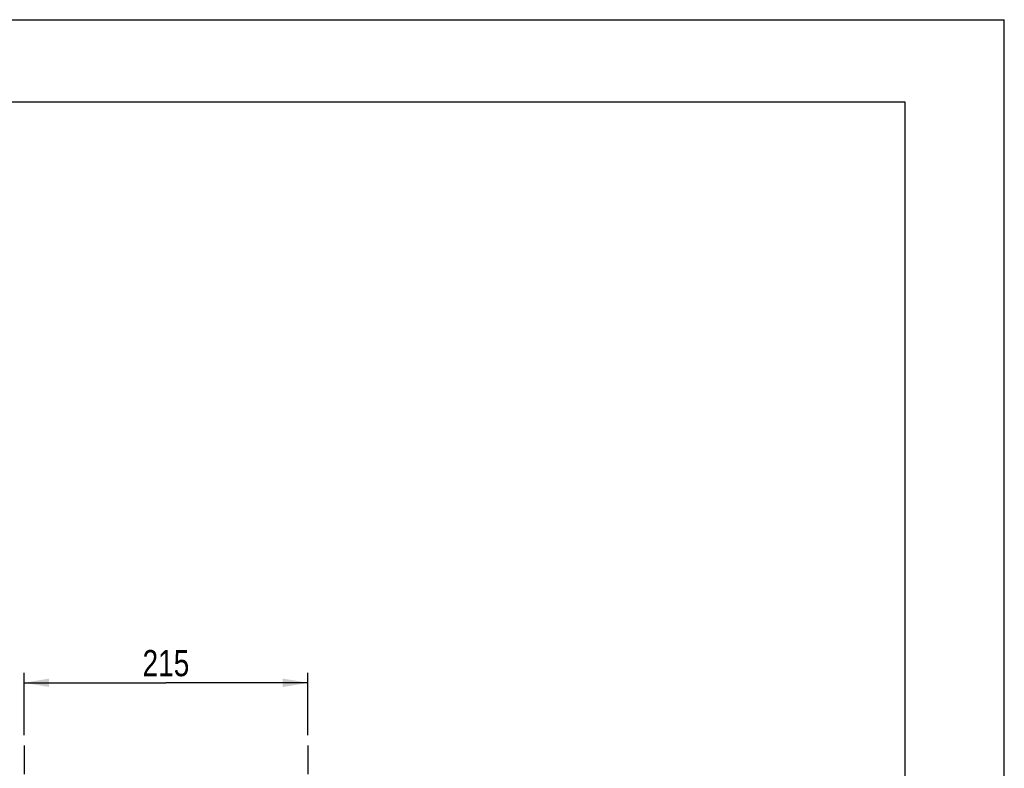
# Model space of a CAD drawing. Header units: inches. Extents: x 0 to 82.7, y 0 to 58.5.
# Tile 66 of 66: x 53.3 to 82.7, y 36.1 to 58.5. Entities that reach past the tile are written whole.
import ezdxf

# ---------------------------------------------------------------- set-up
doc = ezdxf.new("R2010")
doc.units = ezdxf.units.IN
doc.header["$LTSCALE"] = 4.547244
doc.header["$MEASUREMENT"] = 0
doc.linetypes.add('CENTER', pattern=[0.6, 0.375, -0.075, 0.075, -0.075])
doc.layers.get('0').update_dxf_attribs({"linetype": 'CONTINUOUS'})
doc.layers.add('DEFAULT_1', color=7, linetype='CENTER')
doc.styles.get("Standard").update_dxf_attribs({"font": 'txt', "width": 0.8})
doc.dimstyles.new('DIMSTYLE_1', dxfattribs={"dimtxt": 0.78125, "dimasz": 0.75, "dimexe": 0.18, "dimexo": 0.0625, "dimgap": 0.09, "dimtad": 1, "dimdec": 0, "dimzin": 4, "dimdsep": 46, "dimtxsty": 'STANDARD', "dimblk": '_FILLED', "dimblk1": '_FILLED', "dimblk2": '_FILLED', "dimcen": 0.09, "dimadec": 0, "dimazin": 0, "dimtfac": 1, "dimtdec": 0, "dimtofl": 0, "dimtmove": 0, "dimatfit": 3, "dimldrblk": '_FILLED', "dimfxl": 1, "dimtolj": 1, "dimtzin": 4, "dimarcsym": 0})

# ---------------------------------------------------------------- blocks, each defined once
blk = doc.blocks.new('_FILLED')
at = {"color": 0, "linetype": 'BYBLOCK'}
blk.add_solid([(0, 0), (-1, 0.167), (-1, -0.167)], dxfattribs=at)
blk = doc.blocks.new('*D6')
at = {"color": 7, "linetype": 'CONTINUOUS'}
for p, q in [((53.442, 37.139), (53.442, 38.997)), ((61.907, 37.139), (61.907, 38.997)), ((53.442, 38.697), (57.674, 38.697)), ((61.907, 38.697), (57.674, 38.697))]:
    blk.add_line(p, q, dxfattribs=at)
at = {"color": 7, "linetype": 'CONTINUOUS', "xscale": 0.75, "yscale": 0.75, "zscale": 0.75, "rotation": 180}
blk.add_blockref('_FILLED', (53.442, 38.697), dxfattribs=at)
at = {"color": 7, "linetype": 'CONTINUOUS', "xscale": 0.75, "yscale": 0.75, "zscale": 0.75}
blk.add_blockref('_FILLED', (61.907, 38.697), dxfattribs=at)
at = {"color": 7, "linetype": 'CONTINUOUS', "insert": (57.674, 39.674), "char_height": 0.7812, "width": 1.875, "attachment_point": 2, "line_spacing_factor": 0.9}
blk.add_mtext('215', dxfattribs=at)

msp = doc.modelspace()

# ---------------------------------------------------------------- linework, layer by layer
at = {"color": 7, "linetype": 'CONTINUOUS'}
for p, q in [((0, 58.465), (82.677, 58.465)), ((82.677, 0), (82.677, 58.465)), ((79.724, 56.004), (2.953, 56.004)), ((79.724, 2.461), (79.724, 56.004))]:
    msp.add_line(p, q, dxfattribs=at)
at = {"layer": 'DEFAULT_1', "color": 7, "linetype": 'CENTER'}
for p, q in [((53.442, 36.826), (53.442, 35.968)), ((61.907, 36.826), (61.907, 35.968))]:
    msp.add_line(p, q, dxfattribs=at)

# ---------------------------------------------------------------- dimensions: what is measured, and where the dimension line sits
at = {"color": 7, "linetype": 'CONTINUOUS'}
dim = msp.add_linear_dim(base=(61.907, 38.697), p1=(53.442, 37.139), p2=(61.907, 37.139), dimstyle='DIMSTYLE_1', dxfattribs=at)
dim.commit()
dim.dimension.update_dxf_attribs({"geometry": '*D6', "text_midpoint": (56.737, 39.283), "dimtype": 160})

doc.saveas('drawing.dxf')
